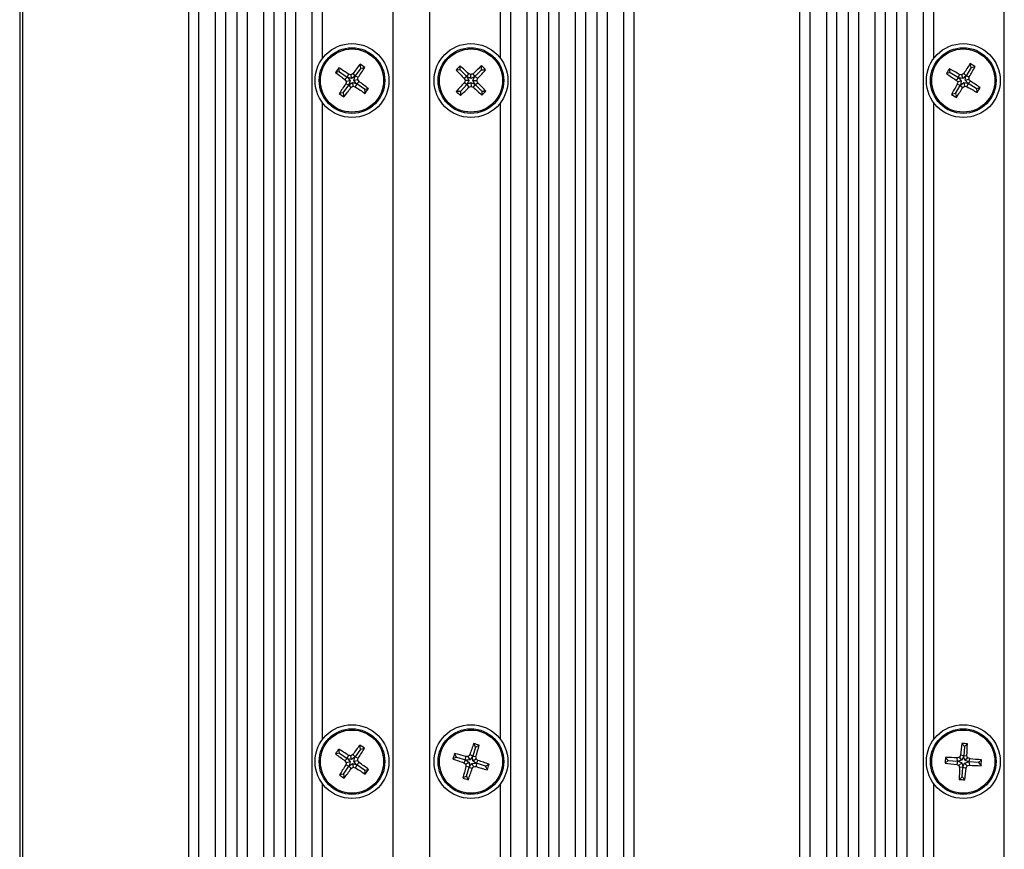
# Model space of a CAD drawing. Header units: millimetres. Extents: x 5 to 418, y 2 to 292.
# Tile 57 of 61: x 323 to 363, y 149 to 183. Entities that reach past the tile are written whole.
import ezdxf

# ---------------------------------------------------------------- set-up
doc = ezdxf.new("R2010")
doc.units = ezdxf.units.MM

msp = doc.modelspace()

# ---------------------------------------------------------------- linework, layer by layer
at = {"color": 7, "linetype": 'Continuous', "lineweight": 25}
for p, q in [((323.4037, 260.5028), (323.4037, 86.8361)), ((323.537, 116.0028), (323.537, 242.8361)), ((330.2704, 116.0028), (330.2704, 242.8361)), ((330.6878, 117.0028), (330.6878, 242.8361)), ((331.3544, 117.0028), (331.3544, 242.8361)), ((331.7718, 116.0028), (331.7718, 242.8361)), ((332.237, 116.0028), (332.237, 242.8361)), ((332.6544, 117.0028), (332.6544, 242.8361)), ((333.3211, 117.0028), (333.3211, 242.8361)), ((333.7385, 116.0028), (333.7385, 242.8361)), ((334.2037, 116.0028), (334.2037, 242.8361)), ((334.6211, 117.0028), (334.6211, 242.8361)), ((335.2878, 117.0028), (335.2878, 242.8361)), ((338.5704, 116.0028), (338.5704, 242.8361)), ((340.0704, 116.0028), (340.0704, 242.8361)), ((343.353, 117.0028), (343.353, 242.8361)), ((344.0197, 117.0028), (344.0197, 242.8361)), ((344.437, 116.0028), (344.437, 242.8361)), ((344.9023, 116.0028), (344.9023, 242.8361)), ((345.3197, 117.0028), (345.3197, 242.8361)), ((345.9863, 117.0028), (345.9863, 242.8361)), ((346.4037, 116.0028), (346.4037, 242.8361)), ((346.8689, 116.0028), (346.8689, 242.8361)), ((347.2863, 117.0028), (347.2863, 242.8361)), ((347.953, 117.0028), (347.953, 242.8361)), ((348.3704, 116.0028), (348.3704, 242.8361)), ((355.1037, 116.0028), (355.1037, 242.8361)), ((355.5211, 117.0028), (355.5211, 242.8361)), ((356.1878, 117.0028), (356.1878, 242.8361)), ((356.6051, 116.0028), (356.6051, 242.8361)), ((357.0704, 116.0028), (357.0704, 242.8361)), ((357.4878, 117.0028), (357.4878, 242.8361)), ((358.1544, 117.0028), (358.1544, 242.8361)), ((358.5718, 116.0028), (358.5718, 242.8361)), ((359.037, 116.0028), (359.037, 242.8361)), ((359.4544, 117.0028), (359.4544, 242.8361)), ((360.1211, 117.0028), (360.1211, 242.8361)), ((363.4037, 116.0028), (363.4037, 242.8361)), ((335.7051, 181.0714), (335.7051, 206.9342)), ((342.9356, 181.0714), (342.9356, 206.9342)), ((360.5385, 181.0714), (360.5385, 206.9342)), ((337.2595, 180.6731), (337.2315, 180.8361)), ((362.0581, 180.6959), (362.0192, 180.8567)), ((336.4001, 180.5253), (336.237, 180.4972)), ((336.4001, 180.5253), (336.372, 180.6883)), ((336.4001, 180.5253), (336.7141, 180.3034)), ((336.7141, 180.3034), (336.7702, 180.4241)), ((336.8898, 180.2502), (336.864, 180.4005)), ((337.0377, 180.3591), (336.9445, 180.4541)), ((337.2595, 180.6731), (337.0377, 180.3591)), ((337.2595, 180.6731), (337.4226, 180.7012)), ((341.2961, 180.6006), (341.1307, 180.5988)), ((341.2961, 180.6006), (341.2943, 180.766)), ((341.2961, 180.6006), (341.5711, 180.3318)), ((341.5711, 180.3318), (341.6456, 180.442)), ((341.7361, 180.2513), (341.7344, 180.4039)), ((341.8993, 180.3354), (341.8224, 180.444)), ((342.1682, 180.6104), (341.8993, 180.3354)), ((342.1682, 180.6104), (342.1663, 180.7758)), ((342.1682, 180.6104), (342.3336, 180.6122)), ((361.2106, 180.4906), (361.0498, 180.4516)), ((361.2106, 180.4906), (361.1716, 180.6513)), ((361.2106, 180.4906), (361.5389, 180.2903)), ((361.5389, 180.2903), (361.5867, 180.4145)), ((361.8579, 180.3676), (361.7585, 180.4562)), ((362.0581, 180.6959), (361.8579, 180.3676)), ((362.0581, 180.6959), (362.2189, 180.7349)), ((336.7141, 180.3034), (336.6191, 180.2102)), ((336.7698, 179.9799), (336.6491, 180.036)), ((336.823, 180.1556), (336.6727, 180.1297)), ((336.7308, 180.2916), (336.7141, 180.3034)), ((336.7308, 180.2916), (336.823, 180.1556)), ((336.8898, 180.2502), (336.7308, 180.2916)), ((336.823, 180.1556), (336.7816, 179.9966)), ((336.7816, 179.9966), (336.9176, 180.0888)), ((337.0259, 180.3424), (336.8898, 180.2502)), ((336.9176, 180.0888), (336.9434, 179.9384)), ((336.9176, 180.0888), (337.0766, 180.0473)), ((336.9844, 180.1833), (337.0259, 180.3424)), ((336.9844, 180.1833), (337.1347, 180.2092)), ((337.0766, 180.0473), (336.9844, 180.1833)), ((337.0259, 180.3424), (337.0377, 180.3591)), ((337.0933, 180.0355), (337.0372, 179.9148)), ((337.0377, 180.3591), (337.1583, 180.303)), ((337.0766, 180.0473), (337.0933, 180.0355)), ((337.0933, 180.0355), (337.1883, 180.1287)), ((337.4074, 179.8136), (337.0933, 180.0355)), ((341.3059, 179.7286), (341.5747, 180.0035)), ((341.5711, 180.3318), (341.4625, 180.2548)), ((341.5747, 180.0035), (341.4645, 180.078)), ((341.6552, 180.1685), (341.5026, 180.1668)), ((341.5857, 180.3175), (341.5711, 180.3318)), ((341.589, 180.0181), (341.5747, 180.0035)), ((341.5747, 180.0035), (341.6517, 179.8949)), ((341.5857, 180.3175), (341.6552, 180.1685)), ((341.7361, 180.2513), (341.5857, 180.3175)), ((341.6552, 180.1685), (341.589, 180.0181)), ((341.589, 180.0181), (341.738, 180.0876)), ((341.885, 180.3208), (341.7361, 180.2513)), ((341.738, 180.0876), (341.7397, 179.9351)), ((341.738, 180.0876), (341.8884, 180.0215)), ((341.8189, 180.1704), (341.885, 180.3208)), ((341.8189, 180.1704), (341.9714, 180.1721)), ((341.8884, 180.0215), (341.8189, 180.1704)), ((341.903, 180.0072), (341.8285, 179.8969)), ((341.885, 180.3208), (341.8993, 180.3354)), ((341.8884, 180.0215), (341.903, 180.0072)), ((341.8993, 180.3354), (342.0096, 180.2609)), ((341.903, 180.0072), (342.0116, 180.0841)), ((342.1779, 179.7383), (341.903, 180.0072)), ((361.5389, 180.2903), (361.4503, 180.191)), ((361.6162, 179.9713), (361.492, 180.0191)), ((361.6575, 180.1502), (361.5092, 180.1143)), ((361.5563, 180.2797), (361.5389, 180.2903)), ((361.7178, 180.249), (361.5563, 180.2797)), ((361.5563, 180.2797), (361.6575, 180.1502)), ((361.6575, 180.1502), (361.6268, 179.9887)), ((361.6268, 179.9887), (361.7563, 180.0899)), ((361.7178, 180.249), (361.6818, 180.3973)), ((361.8473, 180.3502), (361.7178, 180.249)), ((361.7563, 180.0899), (361.7922, 179.9416)), ((361.7563, 180.0899), (361.9178, 180.0592)), ((361.8166, 180.1887), (361.8473, 180.3502)), ((361.8166, 180.1887), (361.9649, 180.2247)), ((361.9178, 180.0592), (361.8166, 180.1887)), ((361.8473, 180.3502), (361.8579, 180.3676)), ((361.8579, 180.3676), (361.9821, 180.3198)), ((361.9352, 180.0486), (361.8874, 179.9244)), ((361.9178, 180.0592), (361.9352, 180.0486)), ((361.9352, 180.0486), (362.0238, 180.148)), ((362.2635, 179.8484), (361.9352, 180.0486)), ((336.5479, 179.6658), (336.3848, 179.6378)), ((336.5479, 179.6658), (336.7698, 179.9799)), ((336.5479, 179.6658), (336.5759, 179.5028)), ((336.7816, 179.9966), (336.7698, 179.9799)), ((336.7698, 179.9799), (336.8629, 179.8849)), ((337.4074, 179.8136), (337.5704, 179.8417)), ((337.4074, 179.8136), (337.4354, 179.6506)), ((341.3059, 179.7286), (341.1405, 179.7267)), ((341.3059, 179.7286), (341.3077, 179.5631)), ((342.1779, 179.7383), (342.3434, 179.7402)), ((342.1779, 179.7383), (342.1798, 179.5729)), ((361.4159, 179.643), (361.2552, 179.604)), ((361.4159, 179.643), (361.6162, 179.9713)), ((361.4159, 179.643), (361.4549, 179.4822)), ((361.6268, 179.9887), (361.6162, 179.9713)), ((361.6162, 179.9713), (361.7155, 179.8828)), ((362.2635, 179.8484), (362.4243, 179.8873)), ((362.2635, 179.8484), (362.3025, 179.6876)), ((335.7051, 153.4047), (335.7051, 179.2676)), ((342.9356, 153.4047), (342.9356, 179.2676)), ((360.5385, 153.4047), (360.5385, 179.2676)), ((341.9231, 153.0907), (341.8469, 153.2375)), ((361.7801, 153.118), (361.6716, 153.2428)), ((361.7801, 153.118), (361.905, 153.2265)), ((336.3935, 152.8492), (336.231, 152.8181)), ((336.3935, 152.8492), (336.3625, 153.0117)), ((336.3935, 152.8492), (336.7117, 152.6332)), ((337.2501, 153.013), (337.0341, 152.6949)), ((337.2501, 153.013), (337.219, 153.1755)), ((337.2501, 153.013), (337.4126, 153.044)), ((341.1491, 152.6889), (341.0729, 152.8357)), ((341.9231, 153.0907), (341.8071, 152.7241)), ((341.9231, 153.0907), (342.07, 153.1669)), ((361.7801, 153.118), (361.7533, 152.7344)), ((336.7117, 152.6332), (336.6184, 152.5383)), ((336.8233, 152.4874), (336.6735, 152.4588)), ((336.7117, 152.6332), (336.7655, 152.7549)), ((336.7286, 152.6217), (336.7117, 152.6332)), ((336.7286, 152.6217), (336.8233, 152.4874)), ((336.8883, 152.5832), (336.7286, 152.6217)), ((336.8233, 152.4874), (336.7848, 152.3277)), ((336.7848, 152.3277), (336.9191, 152.4224)), ((336.8883, 152.5832), (336.8597, 152.733)), ((337.0226, 152.6779), (336.8883, 152.5832)), ((336.9191, 152.4224), (336.9477, 152.2726)), ((336.9191, 152.4224), (337.0788, 152.3839)), ((337.0341, 152.6949), (336.9392, 152.7881)), ((336.9841, 152.5182), (337.0226, 152.6779)), ((336.9841, 152.5182), (337.134, 152.5468)), ((337.0788, 152.3839), (336.9841, 152.5182)), ((337.0226, 152.6779), (337.0341, 152.6949)), ((337.0341, 152.6949), (337.1558, 152.641)), ((337.0958, 152.3724), (337.189, 152.4673)), ((341.1491, 152.6889), (341.0023, 152.6127)), ((341.1491, 152.6889), (341.5157, 152.5729)), ((341.5157, 152.5729), (341.4535, 152.4552)), ((341.5157, 152.5729), (341.5325, 152.7049)), ((341.5352, 152.5667), (341.5157, 152.5729)), ((341.6644, 152.4651), (341.529, 152.3948)), ((341.6993, 152.5755), (341.5352, 152.5667)), ((341.5352, 152.5667), (341.6644, 152.4651)), ((341.6993, 152.5755), (341.629, 152.7108)), ((341.6644, 152.4651), (341.6732, 152.301)), ((341.6732, 152.301), (341.7748, 152.4301)), ((341.8071, 152.7241), (341.6895, 152.7863)), ((341.8009, 152.7046), (341.6993, 152.5755)), ((341.7748, 152.4301), (341.9389, 152.4389)), ((341.7748, 152.4301), (341.845, 152.2947)), ((341.8009, 152.7046), (341.8071, 152.7241)), ((341.8097, 152.5405), (341.8009, 152.7046)), ((341.8071, 152.7241), (341.9391, 152.7073)), ((341.8097, 152.5405), (341.9451, 152.6108)), ((341.9389, 152.4389), (341.8097, 152.5405)), ((341.9389, 152.4389), (341.9584, 152.4327)), ((341.9584, 152.4327), (341.9416, 152.3007)), ((341.9584, 152.4327), (342.0206, 152.5504)), ((342.325, 152.3167), (341.9584, 152.4327)), ((361.1219, 152.5459), (360.997, 152.4374)), ((361.1219, 152.5459), (361.0134, 152.6707)), ((361.1219, 152.5459), (361.5055, 152.519)), ((361.5055, 152.519), (361.4725, 152.3901)), ((361.5055, 152.519), (361.4908, 152.6513)), ((361.5259, 152.5176), (361.5055, 152.519)), ((361.6833, 152.5646), (361.5259, 152.5176)), ((361.5259, 152.5176), (361.6752, 152.4491)), ((361.6752, 152.4491), (361.5601, 152.349)), ((361.6833, 152.5646), (361.5833, 152.6797)), ((361.7533, 152.7344), (361.6243, 152.7673)), ((361.6752, 152.4491), (361.7223, 152.2916)), ((361.7518, 152.714), (361.6833, 152.5646)), ((361.7223, 152.2916), (361.7908, 152.441)), ((361.7518, 152.714), (361.7533, 152.7344)), ((361.7988, 152.5565), (361.7518, 152.714)), ((361.7533, 152.7344), (361.8855, 152.749)), ((361.7908, 152.441), (361.9482, 152.488)), ((361.7908, 152.441), (361.8908, 152.3259)), ((361.7988, 152.5565), (361.914, 152.6566)), ((361.9482, 152.488), (361.7988, 152.5565)), ((361.9482, 152.488), (361.9686, 152.4866)), ((361.9686, 152.4866), (362.0015, 152.6155)), ((361.9686, 152.4866), (361.9832, 152.3543)), ((362.3522, 152.4597), (361.9686, 152.4866)), ((362.3522, 152.4597), (362.4771, 152.5682)), ((362.3522, 152.4597), (362.4607, 152.3348)), ((336.5573, 151.9926), (336.7733, 152.3107)), ((336.7733, 152.3107), (336.6516, 152.3646)), ((336.7848, 152.3277), (336.7733, 152.3107)), ((336.7733, 152.3107), (336.8682, 152.2175)), ((337.0958, 152.3724), (337.0419, 152.2507)), ((337.0788, 152.3839), (337.0958, 152.3724)), ((337.4139, 152.1564), (337.0958, 152.3724)), ((337.4139, 152.1564), (337.5764, 152.1875)), ((337.4139, 152.1564), (337.445, 151.9939)), ((341.667, 152.2815), (341.535, 152.2983)), ((341.5509, 151.9149), (341.667, 152.2815)), ((341.6732, 152.301), (341.667, 152.2815)), ((341.667, 152.2815), (341.7846, 152.2192)), ((342.325, 152.3167), (342.4718, 152.3929)), ((342.325, 152.3167), (342.4012, 152.1699)), ((361.7208, 152.2712), (361.5885, 152.2566)), ((361.694, 151.8876), (361.7208, 152.2712)), ((361.7223, 152.2916), (361.7208, 152.2712)), ((361.7208, 152.2712), (361.8498, 152.2383)), ((335.7051, 125.738), (335.7051, 151.6009)), ((336.5573, 151.9926), (336.3948, 151.9615)), ((336.5573, 151.9926), (336.5884, 151.8301)), ((341.5509, 151.9149), (341.4041, 151.8387)), ((341.5509, 151.9149), (341.6272, 151.7681)), ((342.9356, 125.738), (342.9356, 151.6009)), ((360.5385, 125.738), (360.5385, 151.6009)), ((361.694, 151.8876), (361.5691, 151.7791)), ((361.694, 151.8876), (361.8025, 151.7628))]:
    msp.add_line(p, q, dxfattribs=at)
for centre, radius in [((336.9037, 180.1695), 1.5), ((341.737, 180.1695), 1.5), ((361.737, 180.1695), 1.5), ((336.9037, 180.1695), 1.3333), ((336.9037, 180.1695), 1.2833), ((341.737, 180.1695), 1.3333), ((341.737, 180.1695), 1.2833), ((361.737, 180.1695), 1.3333), ((361.737, 180.1695), 1.2833), ((336.9037, 152.5028), 1.5), ((341.737, 152.5028), 1.5), ((361.737, 152.5028), 1.5), ((336.9037, 152.5028), 1.3333), ((336.9037, 152.5028), 1.2833), ((341.737, 152.5028), 1.3333), ((341.737, 152.5028), 1.2833), ((361.737, 152.5028), 1.3333), ((361.737, 152.5028), 1.2833)]:
    msp.add_circle(centre, radius, dxfattribs=at)
for centre, radius, start, end in [((350.0978, 170.8718), 16.2736, 142.24384, 143.92639), ((327.4033, 166.7223), 17.1987, 54.36916, 55.14855), ((375.5272, 171.7813), 16.2736, 146.10489, 147.78745), ((353.1637, 166.1131), 17.1987, 58.23021, 59.0096), ((350.3509, 170.669), 17.1987, 144.36916, 145.14855), ((346.2014, 193.3635), 16.2736, 232.24384, 233.92639), ((327.5741, 166.9979), 16.2736, 55.59131, 57.27387), ((332.5832, 163.5998), 17.3375, 75.70521, 76.02479), ((346.5119, 165.9954), 17.3375, 123.49292, 123.81249), ((323.7322, 189.499), 16.2736, 325.59131, 327.27387), ((353.5088, 168.6581), 17.1987, 135.25115, 136.03054), ((353.0081, 191.7234), 16.2736, 223.12583, 224.80839), ((330.4381, 168.6428), 16.2736, 46.4733, 48.15586), ((334.8453, 164.4938), 17.3375, 66.58721, 66.90678), ((348.9777, 164.6519), 17.3375, 114.37491, 114.69449), ((353.291, 168.8984), 16.2736, 133.12583, 134.80839), ((330.2104, 191.4684), 16.2736, 316.4733, 318.15586), ((330.2257, 168.3977), 17.1987, 45.25115, 46.03054), ((375.7934, 171.5961), 17.1987, 148.23021, 149.0096), ((370.1252, 193.9597), 16.2736, 236.10489, 237.78745), ((353.3156, 166.3996), 16.2736, 59.45236, 61.13492), ((358.5421, 163.3465), 17.3375, 79.56626, 79.88584), ((372.2779, 166.6746), 17.3375, 127.35397, 127.67355), ((347.9672, 188.5909), 16.2736, 329.45236, 331.13492), ((350.0752, 170.8399), 16.2736, 145.59131, 147.27387), ((351.0778, 189.7776), 17.3375, 213.49292, 213.81249), ((353.4734, 175.8489), 17.3375, 165.70521, 166.02479), ((320.334, 184.49), 17.3375, 345.70521, 346.02479), ((322.7296, 170.5613), 17.3375, 33.49292, 33.81249), ((327.606, 166.9754), 16.2736, 52.24384, 53.92639), ((353.2637, 168.8705), 16.2736, 136.4733, 138.15586), ((357.2546, 187.4101), 17.3375, 204.37491, 204.69449), ((357.4127, 173.2777), 17.3375, 156.58721, 156.90678), ((326.0614, 187.0612), 17.3375, 336.58721, 336.90678), ((326.2195, 172.9288), 17.3375, 24.37491, 24.69449), ((330.466, 168.6155), 16.2736, 43.12583, 44.80839), ((375.5069, 171.748), 16.2736, 149.45236, 151.13492), ((375.232, 190.7103), 17.3375, 217.35397, 217.67355), ((378.56, 176.9745), 17.3375, 169.56626, 169.88584), ((344.914, 183.3645), 17.3375, 349.56626, 349.88584), ((348.2421, 169.6286), 17.3375, 37.35397, 37.67355), ((353.3489, 166.3793), 16.2736, 56.10489, 57.78745), ((346.4041, 193.6166), 17.1987, 234.36916, 235.14855), ((323.7096, 189.4671), 16.2736, 322.24384, 323.92639), ((327.2955, 194.3435), 17.3375, 303.49292, 303.81249), ((341.2243, 196.7391), 17.3375, 255.70521, 256.02479), ((346.2333, 193.341), 16.2736, 235.59131, 237.27387), ((323.4565, 189.6699), 17.1987, 324.36916, 325.14855), ((353.2484, 191.9412), 17.1987, 225.25115, 226.03054), ((330.1831, 191.4405), 16.2736, 313.12583, 314.80839), ((334.4964, 195.687), 17.3375, 294.37491, 294.69449), ((348.6288, 195.8451), 17.3375, 246.58721, 246.90678), ((353.036, 191.6961), 16.2736, 226.4733, 228.15586), ((329.9653, 191.6808), 17.1987, 315.25115, 316.03054), ((370.3104, 194.2259), 17.1987, 238.23021, 239.0096), ((347.9468, 188.5576), 16.2736, 326.10489, 327.78745), ((351.1962, 193.6644), 17.3375, 307.35397, 307.67355), ((364.932, 196.9925), 17.3375, 259.56626, 259.88584), ((370.1585, 193.9393), 16.2736, 239.45236, 241.13492), ((347.6806, 188.7428), 17.1987, 328.23021, 329.0096), ((357.1313, 147.6504), 16.2736, 159.92028, 161.60284), ((336.7683, 136.8058), 17.1987, 72.0456, 72.82499), ((377.8399, 151.3945), 16.2736, 173.4784, 175.16096), ((360.5866, 136.0784), 17.1987, 85.60372, 86.38311), ((345.6369, 153.6501), 16.2736, 356.82587, 358.50843), ((350.5253, 143.2542), 17.1987, 145.43508, 146.21448), ((345.9543, 165.8675), 16.2736, 233.30977, 234.99232), ((327.8208, 139.16), 16.2736, 56.65724, 58.33979), ((350.2685, 143.4522), 16.2736, 143.30977, 144.99232), ((323.5609, 161.5857), 16.2736, 326.65724, 328.33979), ((327.6551, 138.8812), 17.1987, 55.43508, 56.21448), ((357.4341, 147.534), 17.1987, 162.0456, 162.82499), ((336.8474, 137.1203), 16.2736, 73.26775, 74.95031), ((326.3546, 157.3925), 16.2736, 343.26775, 344.95031), ((350.8966, 162.373), 17.3375, 214.55885, 214.87842), ((353.5509, 148.4912), 17.3375, 166.77114, 167.09072), ((332.8922, 135.8556), 17.3375, 76.77114, 77.09072), ((346.7739, 138.5099), 17.3375, 124.55885, 124.87842), ((320.2565, 156.5144), 17.3375, 346.77114, 347.09072), ((322.9108, 142.6326), 17.3375, 34.55885, 34.87842), ((327.8531, 139.138), 16.2736, 53.30977, 54.99232), ((346.5895, 167.8971), 16.2736, 249.92028, 251.60284), ((352.3245, 165.9612), 17.3375, 231.16936, 231.48894), ((342.6517, 135.4035), 17.3375, 93.38165, 93.70123), ((355.1954, 141.9154), 17.3375, 141.16936, 141.48894), ((324.6378, 151.5881), 17.3375, 3.38165, 3.70123), ((331.1496, 139.0444), 17.3375, 51.16936, 51.48894), ((336.8846, 137.1085), 16.2736, 69.92028, 71.60284), ((378.1615, 151.3524), 17.1987, 175.60372, 176.38311), ((362.8453, 168.6056), 16.2736, 263.4784, 265.16096), ((360.5898, 136.4027), 16.2736, 86.82587, 88.50843), ((366.6348, 136.0945), 17.3375, 106.93977, 107.25935), ((377.3024, 145.3655), 17.3375, 154.72748, 155.04705), ((345.3287, 147.605), 17.3375, 16.93977, 17.25935), ((354.5997, 136.9374), 17.3375, 64.72748, 65.04705), ((360.6287, 136.3999), 16.2736, 83.4784, 85.16096), ((345.3126, 153.6532), 17.1987, 355.60372, 356.38311), ((350.2465, 143.4199), 16.2736, 146.65724, 148.33979), ((323.539, 161.5534), 16.2736, 323.30977, 324.99232), ((327.0335, 166.4957), 17.3375, 304.55885, 304.87842), ((340.9153, 169.15), 17.3375, 256.77114, 257.09072), ((345.9866, 165.8456), 16.2736, 236.65724, 238.33979), ((323.2821, 161.7514), 17.1987, 325.43508, 326.21448), ((357.1195, 147.6131), 16.2736, 163.26775, 164.95031), ((358.8363, 153.4175), 17.3375, 183.38165, 183.70123), ((326.3428, 157.3552), 16.2736, 339.92028, 341.60284), ((328.2787, 163.0902), 17.3375, 321.16936, 321.48894), ((340.8224, 169.6021), 17.3375, 273.38165, 273.70123), ((346.6267, 167.8853), 16.2736, 253.26775, 254.95031), ((326.04, 157.4715), 17.1987, 342.0456, 342.82499), ((368.8743, 168.0681), 17.3375, 244.72748, 245.04705), ((378.1454, 157.4006), 17.3375, 196.93977, 197.25935), ((377.8372, 151.3555), 16.2736, 176.82587, 178.50843), ((345.6342, 153.6111), 16.2736, 353.4784, 355.16096), ((346.1717, 159.6401), 17.3375, 334.72748, 335.04705), ((356.8392, 168.9111), 17.3375, 286.93977, 287.25935), ((362.8843, 168.6029), 16.2736, 266.82587, 268.50843), ((346.1523, 166.1244), 17.1987, 235.43508, 236.21448), ((346.7058, 168.1998), 17.1987, 252.0456, 252.82499), ((362.8874, 168.9272), 17.1987, 265.60372, 266.38311)]:
    msp.add_arc(centre, radius, start, end, dxfattribs=at)

doc.saveas('drawing.dxf')
